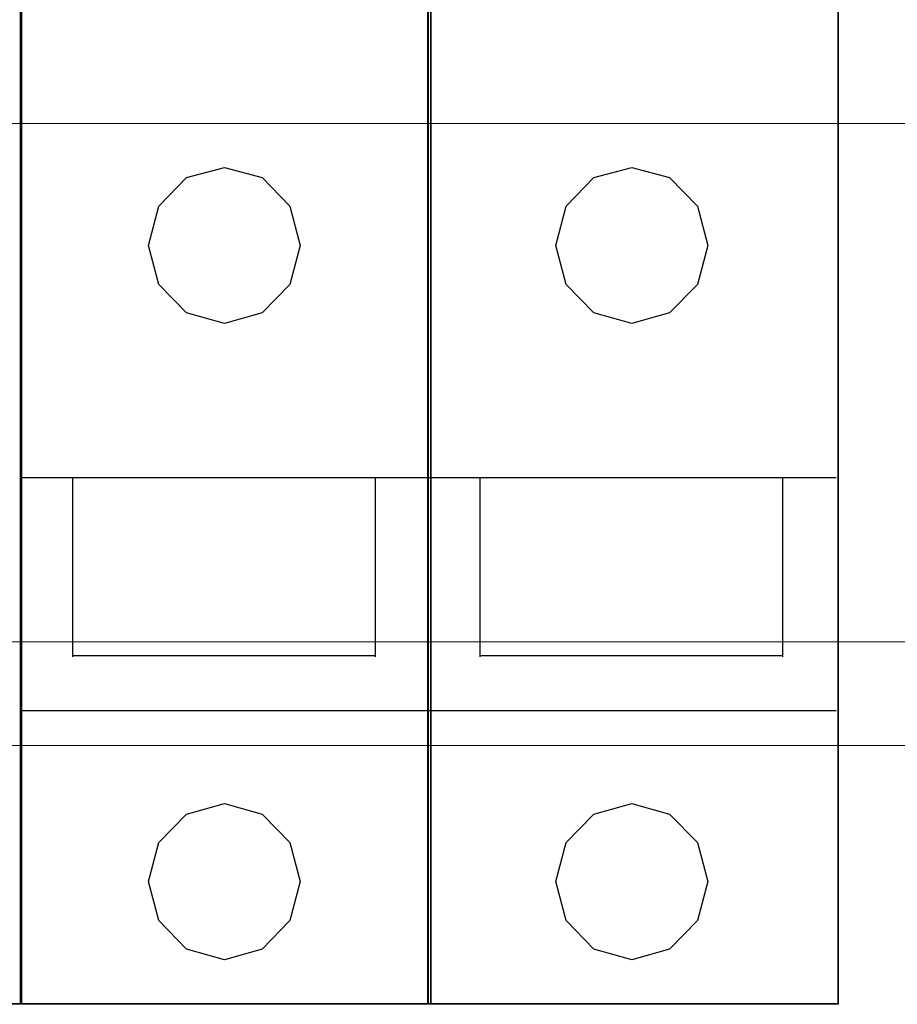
# Model space of a CAD drawing. Header units: millimetres. Extents: x 262469 to 275208, y -32539 to 9411.
# Tile 84 of 256: x 270100 to 270118, y -22440 to -22419. Entities that reach past the tile are written whole.
import ezdxf

# ---------------------------------------------------------------- set-up
doc = ezdxf.new("R2010")
doc.units = ezdxf.units.MM
doc.header["$LTSCALE"] = 100
doc.layers.get('0').update_dxf_attribs({"color": 8})
doc.layers.add('$ mp_ele', color=1, linetype='Continuous', lineweight=35)
doc.layers.add('45', color=8, linetype='Continuous')

# ---------------------------------------------------------------- blocks, each defined once
blk = doc.blocks.new('*U2090')
at = {"layer": '45', "color": 159}
for points in [[(123.002895, -84.998124), (150.101701, -84.998124), (150.101701, -170.003304), (123.002895, -170.003304), (123.002895, -84.998124)], [(150.045259, -84.998124), (177.133482, -84.998124), (177.133482, -170.003304), (150.045259, -170.003304), (150.045259, -84.998124)], [(176.953576, -84.998124), (204.045326, -84.998124), (204.045326, -170.003304), (176.953576, -170.003304), (176.953576, -84.998124)]]:
    blk.add_lwpolyline(points, dxfattribs=at)
at = {"layer": '45', "color": 7}
blk.add_lwpolyline([(123.031116, -85.026346), (150.07348, -85.026346), (150.07348, -169.975082), (123.031116, -169.975082), (123.031116, -85.026346)], close=True, dxfattribs=at)
at = {"layer": '45', "color": 179}
for points in [[(150.069952, -85.026346), (177.108789, -85.026346), (177.108789, -169.975082), (150.069952, -169.975082), (150.069952, -85.026346)], [(176.981796, -85.026346), (204.017105, -85.026346), (204.017105, -169.975082), (176.981796, -169.975082), (176.981796, -85.026346)]]:
    blk.add_lwpolyline(points, close=True, dxfattribs=at)
for points in [[(158.486738, -119.898367), (159.167808, -117.313268), (160.99266, -115.422515), (163.50898, -114.754876), (165.999305, -115.422515), (167.834554, -117.313268), (168.515624, -119.898367), (167.834554, -122.472782), (165.999305, -124.358195), (163.50898, -125.041857), (160.99266, -124.358195), (159.167808, -122.472782), (158.486738, -119.898367)], [(185.398582, -119.898367), (186.079652, -117.313268), (187.904504, -115.422515), (190.420824, -114.754876), (192.911149, -115.422515), (194.746398, -117.313268), (195.427468, -119.898367), (194.746398, -122.472782), (192.911149, -124.358195), (190.420824, -125.041857), (187.904504, -124.358195), (186.079652, -122.472782), (185.398582, -119.898367)], [(176.995907, -135.233589), (150.013511, -135.233589)], [(153.491697, -147.062206), (153.491697, -135.233589)], [(173.454225, -135.233589), (173.454225, -147.062206)], [(203.904223, -135.233589), (176.921828, -135.233589)], [(180.403541, -147.062206), (180.403541, -135.233589)], [(200.366069, -135.233589), (200.366069, -147.062206)], [(173.510666, -147.005762), (153.491697, -147.005762)], [(200.42251, -147.005762), (180.403541, -147.005762)], [(176.995907, -150.6182), (150.013511, -150.6182)], [(203.904223, -150.6182), (176.921828, -150.6182)], [(158.486738, -161.899053), (159.167808, -159.323352), (160.99266, -157.453029), (163.50898, -156.752994), (165.999305, -157.453029), (167.834554, -159.323352), (168.515624, -161.899053), (167.834554, -164.46941), (165.999305, -166.361108), (163.50898, -167.061142), (160.99266, -166.361108), (159.167808, -164.46941), (158.486738, -161.899053)], [(185.398582, -161.899053), (186.079652, -159.323352), (187.904504, -157.453029), (190.420824, -156.752994), (192.911149, -157.453029), (194.746398, -159.323352), (195.427468, -161.899053), (194.746398, -164.46941), (192.911149, -166.361108), (190.420824, -167.061142), (187.904504, -166.361108), (186.079652, -164.46941), (185.398582, -161.899053)]]:
    blk.add_lwpolyline(points, dxfattribs=at)

msp = doc.modelspace()

# ---------------------------------------------------------------- linework, layer by layer
at = {"layer": '$ mp_ele', "color": 7, "lineweight": 5, "ltscale": 2}
for points in [[(270061.397, -22421.498), (270165.113, -22421.498)], [(270061.397, -22421.498), (270165.113, -22421.498)], [(270061.397, -22432.599), (270165.113, -22432.599)], [(270061.397, -22432.599), (270165.113, -22432.599)], [(270061.397, -22434.82), (270165.113, -22434.82)], [(270061.397, -22434.82), (270165.113, -22434.82)]]:
    msp.add_lwpolyline(points, dxfattribs=at)

# ---------------------------------------------------------------- block references
at = {"xscale": 0.3243391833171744, "yscale": 0.3243391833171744, "zscale": 0.3243391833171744}
msp.add_blockref('*U2090', (270050.955, -22385.225), dxfattribs=at)

doc.saveas('drawing.dxf')
